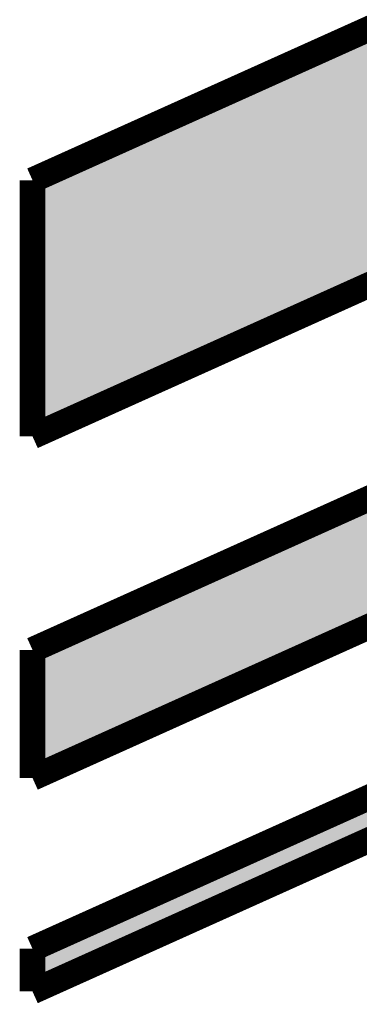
# Model space of a CAD drawing. Extents: x -1.3 to 24.2, y -3.9 to 53.4.
# Tile 9 of 34: x 6.3 to 8.3, y 7.5 to 13.4. Entities that reach past the tile are written whole.
import ezdxf

# ---------------------------------------------------------------- set-up
doc = ezdxf.new("R2010")
doc.units = 0
doc.layers.add('BOOST_12_CLICK_V101_GTO', color=14, linetype='CONTINUOUS')

msp = doc.modelspace()

# ---------------------------------------------------------------- linework, layer by layer
at = {"layer": 'BOOST_12_CLICK_V101_GTO', "const_width": 0.1524}
for points in [[(6.35, 12.446), (11.43, 14.732)], [(6.35, 10.922), (11.43, 13.208), (16.63954, 10.922)], [(6.35, 11.684), (6.35, 12.446)], [(6.35, 9.652), (11.43, 11.938)], [(6.35, 10.922), (6.35, 11.684)], [(6.35, 8.89), (11.43, 11.176)], [(6.35, 7.874), (11.43, 10.16)], [(6.35, 7.62), (11.43, 9.906)], [(6.35, 8.89), (6.35, 9.652)], [(6.35, 7.62), (6.35, 7.874)]]:
    msp.add_lwpolyline(points, dxfattribs=at)
at = {"layer": 'BOOST_12_CLICK_V101_GTO'}
for points in [[(8.04333, 13.207996), (11.430008, 14.731996), (14.90301, 13.207996), (11.430008, 14.731996)], [(6.350016, 12.446006), (8.04333, 13.207996), (9.736652, 12.446006), (11.429992, 13.207996)], [(6.35, 10.922038), (6.350016, 12.446006), (6.35, 10.922038), (9.736652, 12.446006)], [(6.350016, 9.652006), (9.736668, 11.175996), (8.04329, 9.652006), (11.429992, 11.175996)], [(6.350016, 7.874006), (10.86556, 9.905996), (6.914382, 7.874006), (11.429992, 9.905996)], [(6.35, 8.890038), (6.350016, 9.652006), (6.35, 8.890038), (8.04329, 9.652006)], [(6.35, 7.620038), (6.350016, 7.874006), (6.35, 7.620038), (6.914382, 7.874006)]]:
    msp.add_solid(points, dxfattribs=at)

doc.saveas('drawing.dxf')
